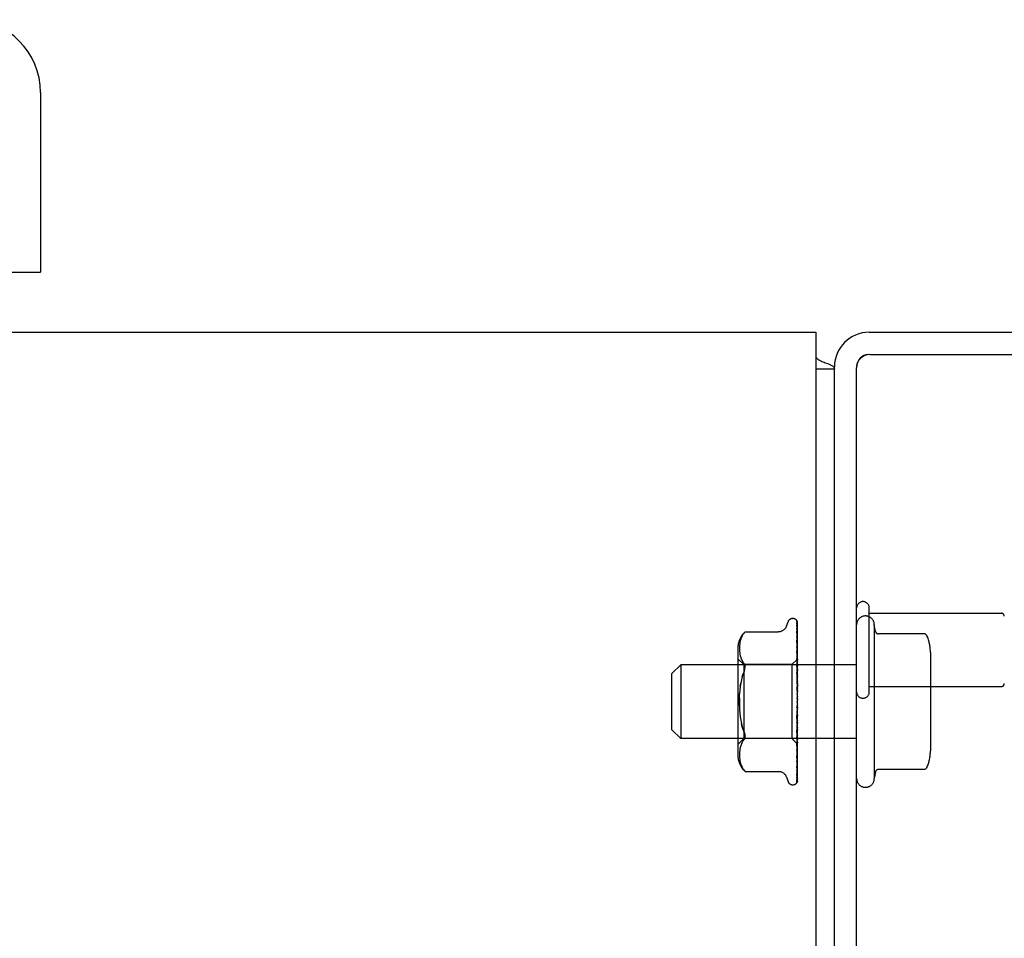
# Model space of a CAD drawing. Header units: inches. Extents: x 0 to 236, y 0 to 153.
# Tile 24 of 37: x 194.33 to 197.67, y 24.49 to 27.6. Entities that reach past the tile are written whole.
import ezdxf

# ---------------------------------------------------------------- set-up
doc = ezdxf.new("R2010")
doc.units = ezdxf.units.IN
doc.header["$LTSCALE"] = 12.986111
doc.header["$MEASUREMENT"] = 0
doc.linetypes.add('HIDDEN', pattern=[0.2, 0.1, -0.1])
doc.layers.get('0').update_dxf_attribs({"linetype": 'CONTINUOUS'})
doc.layers.add('DEFAULT_2', color=8, linetype='HIDDEN')
doc.layers.add('MAIN_DOOR_ASSEMBLY', color=7, linetype='CONTINUOUS')

msp = doc.modelspace()

# ---------------------------------------------------------------- linework, layer by layer
at = {"color": 7, "linetype": 'Continuous'}
for p, q in [((79.1533, 26.5394), (197.0283, 26.5394)), ((197.0283, 26.5394), (197.0283, 8.7269)), ((197.0908, 26.4144), (197.0283, 26.4144)), ((197.0908, 8.7894), (197.0908, 26.4144))]:
    msp.add_line(p, q, dxfattribs=at)
at = {"color": 3, "linetype": 'Continuous'}
for p, q in [((197.2078, 26.5394), (199.7388, 26.5394)), ((197.2108, 26.4644), (199.7428, 26.4644)), ((197.0908, 26.4144), (197.0908, 26.4224)), ((197.1658, 8.5394), (197.1658, 26.4194))]:
    msp.add_line(p, q, dxfattribs=at)
at = {"color": 7, "linetype": 'Continuous'}
for points in [[(197.0301, 26.4526), (197.0322, 26.4504), (197.0347, 26.4484), (197.0375, 26.4464), (197.0407, 26.4445), (197.0442, 26.4427), (197.0479, 26.441), (197.0517, 26.4394), (197.0556, 26.4379), (197.0594, 26.4365)], [(197.0594, 26.4365), (197.0668, 26.4338), (197.0702, 26.4325), (197.0734, 26.4312), (197.0763, 26.4299), (197.0791, 26.4285), (197.0816, 26.4271), (197.0838, 26.4257), (197.0857, 26.4242), (197.0873, 26.4227), (197.0885, 26.4212), (197.0895, 26.4196), (197.0902, 26.4179), (197.0906, 26.4162), (197.0908, 26.4144)]]:
    msp.add_lwpolyline(points, dxfattribs=at)
at = {"color": 3, "linetype": 'Continuous'}
for centre, radius in [((197.2078, 26.4224), 0.117), ((197.2108, 26.4194), 0.045)]:
    msp.add_arc(centre, radius, 90, 180, dxfattribs=at)
at = {"color": 7, "linetype": 'Continuous'}
for centre, radius, start, end in [((197.2078, 26.4224), 0.042, 93.758, 176.242), ((196.8408, 26.2894), 0.25, 40.7609, 41.3932)]:
    msp.add_arc(centre, radius, start, end, dxfattribs=at)
at = {"layer": 'DEFAULT_2', "color": 8, "linetype": 'HIDDEN'}
for p, q in [((197.2088, 25.3224), (197.2088, 25.6064)), ((196.9493, 25.5706), (196.9501, 25.5706)), ((196.962, 25.5649), (196.962, 25.5649)), ((197.2088, 25.5884), (197.6558, 25.5884)), ((196.9281, 25.5446), (196.9336, 25.5596)), ((196.963, 25.5489), (196.9631, 25.548)), ((196.9631, 25.5615), (196.965, 25.4327)), ((196.9631, 25.5596), (196.965, 25.4314)), ((196.9631, 25.5535), (196.965, 25.4287)), ((196.9631, 25.548), (196.965, 25.425)), ((196.9631, 25.536), (196.965, 25.4197)), ((196.9658, 25.2985), (196.9658, 25.559)), ((197.2258, 25.5494), (197.2258, 25.0294)), ((197.2298, 25.5271), (197.2258, 25.5494)), ((196.7735, 25.5007), (196.772, 25.4952)), ((196.7755, 25.5061), (196.7735, 25.5006)), ((196.778, 25.5114), (196.7755, 25.5061)), ((196.788, 25.5253), (196.7881, 25.5254)), ((196.7881, 25.5254), (196.9006, 25.5254)), ((196.9631, 25.5273), (196.9631, 25.527)), ((196.9631, 25.527), (196.965, 25.4137)), ((196.9631, 25.5097), (196.9631, 25.5095)), ((196.9631, 25.5095), (196.965, 25.406)), ((196.9631, 25.4974), (196.9631, 25.4974)), ((196.9631, 25.4974), (196.965, 25.3979)), ((196.9639, 25.491), (196.9631, 25.4974)), ((197.3945, 25.5188), (197.2397, 25.5188)), ((196.7637, 25.469), (196.7637, 25.1098)), ((196.7696, 25.4795), (196.7693, 25.4744)), ((196.7694, 25.4745), (196.7693, 25.4696)), ((196.7693, 25.4697), (196.7694, 25.4648)), ((196.7694, 25.4649), (196.7696, 25.46)), ((196.7701, 25.4846), (196.7696, 25.4794)), ((196.7709, 25.4899), (196.7701, 25.4845)), ((196.772, 25.4953), (196.7709, 25.4898)), ((196.9631, 25.4751), (196.965, 25.3881)), ((196.9658, 25.4741), (196.9652, 25.48)), ((196.7837, 25.4146), (196.7637, 25.4346)), ((196.7696, 25.46), (196.7701, 25.455)), ((196.7701, 25.4551), (196.7709, 25.4499)), ((196.7709, 25.4499), (196.772, 25.4445)), ((196.772, 25.4445), (196.7735, 25.439)), ((196.7735, 25.439), (196.7755, 25.4334)), ((196.7755, 25.4335), (196.778, 25.428)), ((196.9656, 25.4334), (196.9468, 25.4146)), ((196.9631, 25.4601), (196.9631, 25.4602)), ((196.9631, 25.4602), (196.965, 25.3782)), ((196.9643, 25.4484), (196.9631, 25.4601)), ((196.9631, 25.4339), (196.965, 25.3666)), ((196.9656, 25.4334), (196.965, 25.4327)), ((196.965, 25.4327), (196.965, 25.4327)), ((196.9658, 25.4314), (196.965, 25.4289)), ((196.965, 25.4314), (196.965, 25.4314)), ((196.9658, 25.4336), (196.9656, 25.4334)), ((197.4158, 25.4555), (197.4158, 25.1232)), ((196.5408, 25.3844), (196.5708, 25.4144)), ((197.1658, 25.4144), (196.5708, 25.4144)), ((196.5708, 25.4144), (196.5708, 25.1644)), ((196.778, 25.4281), (196.7811, 25.4229)), ((196.7847, 25.4181), (196.7811, 25.4229)), ((196.9468, 25.4146), (196.7837, 25.4146)), ((196.7837, 25.4146), (196.7837, 25.1641)), ((196.9468, 25.4146), (196.9468, 25.1641)), ((196.9631, 25.4166), (196.9631, 25.4169)), ((196.9631, 25.4169), (196.965, 25.3552)), ((196.9658, 25.3881), (196.9631, 25.4166)), ((196.965, 25.4287), (196.965, 25.4289)), ((196.965, 25.425), (196.965, 25.4249)), ((196.9658, 25.4224), (196.965, 25.4249)), ((196.9658, 25.4241), (196.965, 25.42)), ((196.965, 25.4197), (196.965, 25.42)), ((196.965, 25.4137), (196.965, 25.4136)), ((196.965, 25.4136), (196.965, 25.4135)), ((196.9658, 25.4095), (196.965, 25.4135)), ((196.9658, 25.4119), (196.965, 25.4064)), ((196.965, 25.406), (196.965, 25.4064)), ((196.965, 25.3979), (196.965, 25.3976)), ((196.9658, 25.3922), (196.965, 25.3976)), ((196.5408, 25.1944), (196.5408, 25.3844)), ((196.7784, 25.3742), (196.7813, 25.3839)), ((196.9631, 25.3875), (196.965, 25.3422)), ((196.9632, 25.3687), (196.9631, 25.3689)), ((196.9631, 25.3689), (196.965, 25.3298)), ((196.9632, 25.3686), (196.9658, 25.3389)), ((196.9658, 25.3953), (196.965, 25.3886)), ((196.965, 25.3881), (196.965, 25.3886)), ((196.965, 25.3782), (196.965, 25.3778)), ((196.9658, 25.3712), (196.965, 25.3778)), ((196.9658, 25.3749), (196.965, 25.3672)), ((196.965, 25.3666), (196.965, 25.3672)), ((196.7721, 25.3405), (196.7737, 25.3524)), ((196.9632, 25.3373), (196.965, 25.3158)), ((196.965, 25.3552), (196.965, 25.3549)), ((196.9658, 25.3472), (196.965, 25.3549)), ((196.9658, 25.3514), (196.965, 25.3429)), ((196.965, 25.3422), (196.965, 25.3429)), ((197.2088, 25.3404), (197.6558, 25.3404)), ((196.965, 25.3298), (196.965, 25.3295)), ((196.9658, 25.3211), (196.965, 25.3295)), ((196.9658, 25.3256), (196.965, 25.3168)), ((196.965, 25.3158), (196.965, 25.3168)), ((196.9658, 25.2939), (196.965, 25.3027)), ((196.9658, 25.2985), (196.965, 25.2896)), ((196.9632, 25.2352), (196.9658, 25.2652)), ((196.9658, 25.2666), (196.965, 25.2755)), ((196.9658, 25.2711), (196.965, 25.2625)), ((196.9658, 25.0191), (196.9658, 25.2939)), ((196.965, 25.2623), (196.9631, 25.2351)), ((196.965, 25.2495), (196.9631, 25.2159)), ((196.965, 25.236), (196.9631, 25.1853)), ((196.9631, 25.2351), (196.9632, 25.2352)), ((196.965, 25.2623), (196.965, 25.2625)), ((196.965, 25.2495), (196.965, 25.2487)), ((196.9658, 25.24), (196.965, 25.2487)), ((196.9658, 25.2444), (196.965, 25.2363)), ((196.965, 25.236), (196.965, 25.2363)), ((196.965, 25.224), (196.9631, 25.1674)), ((196.965, 25.2117), (196.9631, 25.1395)), ((196.965, 25.201), (196.9631, 25.1234)), ((196.9632, 25.1856), (196.9658, 25.2149)), ((196.965, 25.224), (196.965, 25.2234)), ((196.9658, 25.2153), (196.965, 25.2234)), ((196.9658, 25.2192), (196.965, 25.212)), ((196.965, 25.2117), (196.965, 25.212)), ((196.965, 25.201), (196.965, 25.2005)), ((196.9658, 25.1932), (196.965, 25.2005)), ((196.5408, 25.1944), (196.5708, 25.1644)), ((197.1658, 25.1644), (196.5708, 25.1644)), ((196.7837, 25.1641), (196.7637, 25.1441)), ((196.9468, 25.1641), (196.7837, 25.1641)), ((196.7847, 25.1859), (196.7859, 25.1826)), ((196.7869, 25.1795), (196.7859, 25.1826)), ((196.788, 25.1689), (196.7876, 25.1666)), ((196.788, 25.1689), (196.7881, 25.1713)), ((196.9658, 25.1451), (196.9468, 25.1641)), ((196.965, 25.1902), (196.9631, 25.0991)), ((196.9631, 25.1853), (196.9632, 25.1856)), ((196.965, 25.1812), (196.9631, 25.0855)), ((196.965, 25.1724), (196.9631, 25.0655)), ((196.965, 25.1653), (196.9631, 25.0549)), ((196.9648, 25.1563), (196.9658, 25.1673)), ((196.9658, 25.1966), (196.965, 25.1905)), ((196.965, 25.1902), (196.965, 25.1905)), ((196.965, 25.1812), (196.965, 25.1807)), ((196.9658, 25.1746), (196.965, 25.1807)), ((196.9658, 25.1774), (196.965, 25.1726)), ((196.965, 25.1724), (196.965, 25.1726)), ((196.965, 25.1653), (196.965, 25.165)), ((196.9658, 25.1601), (196.965, 25.165)), ((196.772, 25.1343), (196.7709, 25.1288)), ((196.7735, 25.1398), (196.772, 25.1342)), ((196.7755, 25.1453), (196.7735, 25.1397)), ((196.778, 25.1507), (196.7755, 25.1453)), ((196.965, 25.1588), (196.9631, 25.0401)), ((196.9631, 25.1397), (196.9648, 25.1563)), ((196.965, 25.1539), (196.9631, 25.0328)), ((196.965, 25.1499), (196.9631, 25.0237)), ((196.965, 25.1474), (196.9631, 25.02)), ((196.965, 25.146), (196.9631, 25.017)), ((196.9631, 25.1395), (196.9631, 25.1397)), ((196.9658, 25.1622), (196.965, 25.159)), ((196.965, 25.1588), (196.965, 25.159)), ((196.965, 25.1539), (196.965, 25.1537)), ((196.9658, 25.1503), (196.965, 25.1537)), ((196.965, 25.1499), (196.965, 25.15)), ((196.965, 25.1474), (196.965, 25.1473)), ((196.965, 25.146), (196.965, 25.146)), ((196.9658, 25.1452), (196.965, 25.146)), ((196.7694, 25.1139), (196.7693, 25.109)), ((196.7693, 25.1091), (196.7694, 25.1042)), ((196.7693, 25.1043), (196.7696, 25.0992)), ((196.7696, 25.1187), (196.7694, 25.1138)), ((196.7701, 25.1237), (196.7696, 25.1187)), ((196.7696, 25.0993), (196.7701, 25.0941)), ((196.7709, 25.1289), (196.7701, 25.1237)), ((196.9631, 25.0991), (196.9631, 25.0991)), ((196.9643, 25.11), (196.9652, 25.1179)), ((196.9652, 25.1179), (196.9658, 25.124)), ((196.7701, 25.0942), (196.7709, 25.0888)), ((196.7709, 25.0889), (196.772, 25.0835)), ((196.772, 25.0835), (196.7735, 25.078)), ((196.7735, 25.0781), (196.7755, 25.0726)), ((196.7755, 25.0727), (196.778, 25.0673)), ((196.9631, 25.0656), (196.9631, 25.0655)), ((196.9631, 25.0655), (196.9631, 25.0654)), ((196.9643, 25.0745), (196.9652, 25.0813)), ((196.9652, 25.0813), (196.9658, 25.0868)), ((196.7847, 25.0572), (196.781, 25.0622)), ((196.7861, 25.0556), (196.7847, 25.0572)), ((196.7872, 25.0543), (196.7878, 25.0537)), ((196.7881, 25.0534), (196.7876, 25.0539)), ((196.7881, 25.0533), (196.7881, 25.0534)), ((196.7881, 25.0533), (196.9006, 25.0533)), ((196.9281, 25.0341), (196.9336, 25.0191)), ((196.963, 25.0317), (196.963, 25.0317)), ((196.9631, 25.0549), (196.9631, 25.0546)), ((196.9631, 25.0401), (196.9631, 25.0396)), ((197.2298, 25.0517), (197.2258, 25.0294)), ((197.3945, 25.06), (197.2397, 25.06)), ((196.9493, 25.0081), (196.9501, 25.0081)), ((196.9609, 25.0123), (196.961, 25.0124))]:
    msp.add_line(p, q, dxfattribs=at)
for points in [[(196.962, 25.5649), (196.962, 25.5649), (196.962, 25.5649), (196.9621, 25.5647), (196.9623, 25.5645), (196.9624, 25.5642), (196.9626, 25.5639), (196.9628, 25.5635), (196.9629, 25.5631), (196.963, 25.5627), (196.9631, 25.5622), (196.9631, 25.5617), (196.9631, 25.5615)], [(196.9658, 25.5586), (196.9657, 25.5587), (196.9655, 25.5594), (196.9652, 25.56), (196.9649, 25.5606), (196.9646, 25.5612), (196.9643, 25.5618), (196.964, 25.5623), (196.9637, 25.5627), (196.9634, 25.5632), (196.9631, 25.5636), (196.9628, 25.5639), (196.9625, 25.5643), (196.9623, 25.5645), (196.962, 25.5649)], [(196.9658, 25.559), (196.9657, 25.5593), (196.9652, 25.5607), (196.9647, 25.5619), (196.964, 25.5631), (196.9632, 25.5643)], [(196.9281, 25.5446), (196.9274, 25.5428), (196.9266, 25.5412), (196.9257, 25.5395), (196.9247, 25.5379), (196.9235, 25.5363), (196.9222, 25.5348), (196.9207, 25.5333), (196.9191, 25.532), (196.9174, 25.5307), (196.9156, 25.5295), (196.9136, 25.5284), (196.9115, 25.5275), (196.9093, 25.5267), (196.9069, 25.5261), (196.9045, 25.5257), (196.9019, 25.5254), (196.9007, 25.5254)], [(196.9627, 25.5617), (196.9628, 25.5614), (196.963, 25.5608), (196.9631, 25.5602), (196.9631, 25.5596)], [(196.9658, 25.5511), (196.9657, 25.5513), (196.9653, 25.5531), (196.9649, 25.5548), (196.9645, 25.5564), (196.964, 25.5579), (196.9636, 25.5594), (196.9631, 25.5608), (196.9627, 25.5617)], [(196.9628, 25.5551), (196.9628, 25.5552), (196.9628, 25.5552), (196.9628, 25.5552), (196.9629, 25.555), (196.963, 25.5547), (196.9631, 25.5543), (196.9631, 25.5537), (196.9631, 25.5535)], [(196.9634, 25.5541), (196.963, 25.5548), (196.9629, 25.555), (196.9628, 25.5551)], [(196.9658, 25.5339), (196.9655, 25.5356), (196.9651, 25.5381), (196.9647, 25.5405), (196.9643, 25.5428), (196.9638, 25.5451), (196.9634, 25.5473), (196.963, 25.5489)], [(196.9631, 25.5365), (196.9631, 25.5366), (196.963, 25.5367), (196.9631, 25.5366), (196.9631, 25.5363), (196.9631, 25.536)], [(196.964, 25.5346), (196.9635, 25.5357), (196.9633, 25.5361), (196.9631, 25.5364), (196.9631, 25.5365)], [(196.9658, 25.5492), (196.9655, 25.5499), (196.9653, 25.5505), (196.965, 25.5511), (196.9648, 25.5517), (196.9645, 25.5522), (196.9642, 25.5527), (196.9639, 25.5532), (196.9637, 25.5537), (196.9634, 25.5541)], [(196.9658, 25.5306), (196.9656, 25.531), (196.9653, 25.5318), (196.965, 25.5325), (196.9647, 25.5332), (196.9644, 25.5339), (196.964, 25.5346)], [(196.778, 25.5114), (196.781, 25.5165), (196.7847, 25.5215)], [(196.788, 25.5253), (196.7878, 25.525), (196.7873, 25.5245), (196.7866, 25.5237), (196.7857, 25.5227), (196.7847, 25.5215)], [(196.7847, 25.5215), (196.7857, 25.5227), (196.7866, 25.5237), (196.7873, 25.5245), (196.7878, 25.525)], [(196.9658, 25.5079), (196.9655, 25.5099), (196.9651, 25.513), (196.9647, 25.5161), (196.9643, 25.5191), (196.9639, 25.5222), (196.9634, 25.5252), (196.9631, 25.5273)], [(196.964, 25.5074), (196.9637, 25.508), (196.9635, 25.5085), (196.9633, 25.509), (196.9632, 25.5093), (196.9631, 25.5096), (196.9631, 25.5096)], [(196.9658, 25.5033), (196.9657, 25.5035), (196.9653, 25.5044), (196.965, 25.5053), (196.9646, 25.5061), (196.964, 25.5074)], [(197.4036, 25.5128), (197.4028, 25.5143), (197.4018, 25.5156), (197.4005, 25.5167), (197.3991, 25.5176), (197.3975, 25.5183), (197.3958, 25.5187), (197.3945, 25.5188)], [(196.9643, 25.4719), (196.9639, 25.4726), (196.9637, 25.4732), (196.9635, 25.4738), (196.9633, 25.4743), (196.9632, 25.4747), (196.9631, 25.475), (196.9631, 25.4751)], [(196.9652, 25.48), (196.9648, 25.4836), (196.9639, 25.491)], [(196.9658, 25.4683), (196.9656, 25.4688), (196.9653, 25.4696), (196.9649, 25.4704), (196.9643, 25.4719)], [(196.9658, 25.427), (196.9657, 25.4272), (196.9654, 25.428), (196.965, 25.4288), (196.9646, 25.4296), (196.9643, 25.4304), (196.9639, 25.4311), (196.9636, 25.4318), (196.9634, 25.4325), (196.9632, 25.4331), (196.9632, 25.4336), (196.9631, 25.4339)], [(196.9658, 25.4337), (196.9655, 25.4361), (196.9643, 25.4484)], [(196.9658, 25.4333), (196.9655, 25.433), (196.9653, 25.4328), (196.9651, 25.4327), (196.965, 25.4327), (196.965, 25.4326), (196.965, 25.4327)], [(196.9658, 25.4326), (196.9655, 25.4322), (196.9653, 25.432), (196.9651, 25.4317), (196.965, 25.4315), (196.965, 25.4314), (196.965, 25.4314)], [(196.9658, 25.4306), (196.9656, 25.4308), (196.9654, 25.431), (196.9652, 25.4312), (196.965, 25.4314)], [(196.7847, 25.4181), (196.7859, 25.4163), (196.7869, 25.4142), (196.7876, 25.4121), (196.788, 25.4098), (196.7881, 25.4074)], [(196.7847, 25.3928), (196.7859, 25.3961), (196.7869, 25.3992), (196.7876, 25.4021), (196.788, 25.4048), (196.7881, 25.4074)], [(196.9658, 25.4287), (196.9655, 25.4286), (196.9653, 25.4285), (196.9651, 25.4285), (196.965, 25.4286), (196.965, 25.4287)], [(196.9658, 25.4267), (196.9655, 25.4263), (196.9653, 25.4259), (196.9651, 25.4256), (196.965, 25.4253), (196.965, 25.425), (196.965, 25.425)], [(196.9658, 25.4192), (196.9655, 25.4192), (196.9653, 25.4192), (196.9651, 25.4193), (196.965, 25.4195), (196.965, 25.4197)], [(196.9658, 25.4159), (196.9655, 25.4155), (196.9653, 25.415), (196.9652, 25.4146), (196.965, 25.4142), (196.965, 25.4139), (196.965, 25.4137)], [(196.9658, 25.4049), (196.9655, 25.405), (196.9653, 25.4052), (196.9651, 25.4054), (196.965, 25.4057), (196.965, 25.406)], [(196.9658, 25.4005), (196.9655, 25.4), (196.9653, 25.3994), (196.9651, 25.3989), (196.965, 25.3984), (196.965, 25.398), (196.965, 25.3979)], [(196.7847, 25.3928), (196.7813, 25.3839), (196.7784, 25.3742), (196.7758, 25.3636), (196.7737, 25.3523), (196.7721, 25.3405), (196.7708, 25.3282), (196.7699, 25.3155)], [(196.9658, 25.3808), (196.9657, 25.3809), (196.9654, 25.3815), (196.9651, 25.3822), (196.9648, 25.3828), (196.9644, 25.3835), (196.9641, 25.3841), (196.9638, 25.3848), (196.9636, 25.3855), (196.9633, 25.3862), (196.9632, 25.3869), (196.9631, 25.3875), (196.9631, 25.3875)], [(196.9658, 25.3865), (196.9655, 25.3867), (196.9653, 25.387), (196.9651, 25.3873), (196.965, 25.3877), (196.965, 25.3881)], [(196.9658, 25.3811), (196.9655, 25.3805), (196.9653, 25.3799), (196.9651, 25.3794), (196.965, 25.3788), (196.965, 25.3783), (196.965, 25.3782)], [(196.9658, 25.3645), (196.9655, 25.3649), (196.9653, 25.3652), (196.9651, 25.3657), (196.965, 25.3661), (196.965, 25.3666)], [(196.9648, 25.3331), (196.9645, 25.3336), (196.9642, 25.3341), (196.9639, 25.3347), (196.9636, 25.3353), (196.9634, 25.336), (196.9632, 25.3367), (196.9632, 25.3374)], [(196.9658, 25.3315), (196.9656, 25.3318), (196.9653, 25.3323), (196.9648, 25.3331)], [(196.9658, 25.3584), (196.9655, 25.3578), (196.9653, 25.3572), (196.9651, 25.3566), (196.965, 25.356), (196.965, 25.3554), (196.965, 25.3552)], [(196.9658, 25.3399), (196.9655, 25.3403), (196.9653, 25.3408), (196.9651, 25.3413), (196.965, 25.3418), (196.965, 25.3422)], [(196.9658, 25.3332), (196.9655, 25.3326), (196.9653, 25.332), (196.9651, 25.3313), (196.965, 25.3307), (196.965, 25.3301), (196.965, 25.3298)], [(196.7694, 25.2762), (196.7693, 25.2894), (196.7694, 25.3025), (196.7699, 25.3155)], [(196.7694, 25.3025), (196.7693, 25.2894), (196.7694, 25.2762), (196.7699, 25.2632), (196.7708, 25.2505), (196.7721, 25.2382), (196.7737, 25.2264), (196.7758, 25.2151), (196.7784, 25.2046), (196.7813, 25.1948), (196.7847, 25.1859)], [(196.9658, 25.3134), (196.9655, 25.3139), (196.9653, 25.3144), (196.9651, 25.315), (196.965, 25.3156), (196.965, 25.3158)], [(196.9658, 25.3064), (196.9655, 25.3058), (196.9653, 25.3052), (196.9651, 25.3046), (196.965, 25.304), (196.965, 25.3033), (196.965, 25.3027)], [(196.9632, 25.2678), (196.9633, 25.2682), (196.9635, 25.2688), (196.9638, 25.2694), (196.964, 25.2698), (196.9642, 25.2703), (196.9645, 25.2706), (196.9647, 25.2709), (196.9649, 25.2712)], [(196.9651, 25.2771), (196.9648, 25.2757), (196.9645, 25.2742), (196.9642, 25.2726), (196.9639, 25.271), (196.9636, 25.2694), (196.9633, 25.2679)], [(196.9649, 25.2712), (196.9652, 25.2716), (196.9654, 25.2718), (196.9656, 25.2721), (196.9658, 25.2724)], [(196.9658, 25.286), (196.9655, 25.2866), (196.9653, 25.2872), (196.9651, 25.2878), (196.965, 25.2884), (196.965, 25.289), (196.965, 25.2896)], [(196.9651, 25.2771), (196.965, 25.2767), (196.965, 25.2761), (196.965, 25.2755)], [(196.9658, 25.279), (196.9655, 25.2784), (196.9653, 25.2779), (196.9651, 25.2773), (196.9651, 25.2771)], [(196.965, 25.2321), (196.965, 25.2319), (196.9649, 25.2318), (196.9648, 25.2317), (196.9646, 25.2317), (196.9644, 25.2317), (196.9642, 25.2318), (196.964, 25.232), (196.9638, 25.2323), (196.9636, 25.2326), (196.9634, 25.233), (196.9633, 25.2335), (196.9632, 25.2341), (196.9631, 25.2346), (196.9631, 25.2351)], [(196.9658, 25.2588), (196.9655, 25.2594), (196.9653, 25.26), (196.9651, 25.2606), (196.965, 25.2613), (196.965, 25.2619), (196.965, 25.2623)], [(196.9658, 25.2519), (196.9655, 25.2515), (196.9653, 25.251), (196.9651, 25.2504), (196.965, 25.2499), (196.965, 25.2495)], [(196.9658, 25.2327), (196.9655, 25.2333), (196.9653, 25.2339), (196.9651, 25.2345), (196.965, 25.2351), (196.965, 25.2357), (196.965, 25.236)], [(196.7847, 25.1859), (196.7813, 25.1949), (196.7784, 25.2046), (196.7758, 25.2151)], [(196.9631, 25.2159), (196.9632, 25.2164), (196.9633, 25.2171), (196.9635, 25.2178), (196.9638, 25.2185), (196.9641, 25.2191), (196.9644, 25.2197), (196.9647, 25.2203), (196.9653, 25.2214)], [(196.9658, 25.2262), (196.9655, 25.2259), (196.9653, 25.2254), (196.9651, 25.225), (196.965, 25.2245), (196.965, 25.224)], [(196.9658, 25.2086), (196.9655, 25.2092), (196.9653, 25.2098), (196.9651, 25.2104), (196.965, 25.211), (196.965, 25.2115), (196.965, 25.2117)], [(196.9658, 25.2028), (196.9655, 25.2026), (196.9653, 25.2022), (196.9651, 25.2018), (196.965, 25.2014), (196.965, 25.201)], [(196.9653, 25.2214), (196.9656, 25.222), (196.9658, 25.2223)], [(196.7847, 25.1607), (196.7859, 25.1625), (196.7869, 25.1645), (196.7876, 25.1666)], [(196.7869, 25.1795), (196.7876, 25.1766), (196.788, 25.1739), (196.7881, 25.1713)], [(196.9631, 25.1674), (196.9631, 25.1675), (196.9632, 25.168), (196.9633, 25.1686), (196.9635, 25.1692), (196.9637, 25.1699), (196.964, 25.1706), (196.9644, 25.1713), (196.9647, 25.1721), (196.9651, 25.1728), (196.9654, 25.1735), (196.9658, 25.1743)], [(196.9658, 25.1874), (196.9655, 25.188), (196.9653, 25.1886), (196.9651, 25.1891), (196.965, 25.1896), (196.965, 25.1901), (196.965, 25.1902)], [(196.9658, 25.1826), (196.9655, 25.1824), (196.9653, 25.1822), (196.9651, 25.1819), (196.965, 25.1815), (196.965, 25.1812)], [(196.9658, 25.17), (196.9655, 25.1705), (196.9653, 25.171), (196.9651, 25.1715), (196.965, 25.1719), (196.965, 25.1723), (196.965, 25.1724)], [(196.9658, 25.1661), (196.9655, 25.1661), (196.9653, 25.166), (196.9651, 25.1658), (196.965, 25.1656), (196.965, 25.1653)], [(196.778, 25.1507), (196.7811, 25.1558), (196.7847, 25.1607)], [(196.9658, 25.1568), (196.9655, 25.1573), (196.9653, 25.1577), (196.9651, 25.1581), (196.965, 25.1584), (196.965, 25.1587), (196.965, 25.1588)], [(196.9658, 25.1542), (196.9655, 25.1542), (196.9653, 25.1542), (196.9651, 25.1542), (196.965, 25.1541), (196.965, 25.1539)], [(196.9658, 25.1516), (196.9656, 25.1512), (196.9654, 25.1507), (196.9652, 25.1503), (196.965, 25.15)], [(196.9658, 25.1484), (196.9655, 25.1488), (196.9653, 25.1492), (196.9651, 25.1494), (196.965, 25.1497), (196.965, 25.1499), (196.965, 25.1499)], [(196.9658, 25.1471), (196.9655, 25.1473), (196.9653, 25.1474), (196.9651, 25.1475), (196.965, 25.1475), (196.965, 25.1474), (196.965, 25.1474)], [(196.9658, 25.1456), (196.9656, 25.1459), (196.9654, 25.1464), (196.9652, 25.1468), (196.965, 25.1473)], [(196.9658, 25.146), (196.9656, 25.146), (196.9654, 25.146), (196.9652, 25.146), (196.965, 25.146)], [(196.9631, 25.1234), (196.9631, 25.1237), (196.9632, 25.124), (196.9633, 25.1245), (196.9635, 25.125), (196.9637, 25.1256), (196.964, 25.1263), (196.9643, 25.127)], [(196.9631, 25.0992), (196.9635, 25.102), (196.9643, 25.11)], [(196.9643, 25.127), (196.9649, 25.1284), (196.9653, 25.1291), (196.9656, 25.1299), (196.9658, 25.1303)], [(196.778, 25.0673), (196.781, 25.0622), (196.7847, 25.0572)], [(196.9631, 25.0855), (196.9631, 25.0855), (196.9632, 25.0857), (196.9633, 25.086), (196.9634, 25.0864), (196.9636, 25.087), (196.9639, 25.0876), (196.9642, 25.0883), (196.9648, 25.0897)], [(196.9631, 25.0654), (196.9634, 25.0678), (196.9643, 25.0745)], [(196.9648, 25.0897), (196.9652, 25.0905), (196.9655, 25.0914), (196.9658, 25.092)], [(197.4036, 25.0659), (197.4028, 25.0645), (197.4018, 25.0631), (197.4005, 25.062), (197.3991, 25.0611), (197.3975, 25.0604), (197.3958, 25.0601), (197.3945, 25.06)], [(196.7858, 25.0559), (196.7863, 25.0553), (196.7868, 25.0548)], [(196.7872, 25.0543), (196.7867, 25.0549), (196.7861, 25.0556)], [(196.788, 25.0535), (196.7881, 25.0533), (196.7881, 25.0533)], [(196.9007, 25.0533), (196.9019, 25.0533), (196.9045, 25.0531), (196.9069, 25.0526), (196.9093, 25.052), (196.9115, 25.0512), (196.9136, 25.0503), (196.9156, 25.0492), (196.9174, 25.0481), (196.9191, 25.0468), (196.9207, 25.0454), (196.9222, 25.0439), (196.9235, 25.0424), (196.9247, 25.0408), (196.9257, 25.0392), (196.9266, 25.0376), (196.9274, 25.0359), (196.9281, 25.0341)], [(196.9629, 25.0224), (196.9633, 25.0236), (196.9638, 25.0254), (196.9642, 25.0273), (196.9647, 25.0293), (196.9651, 25.0313), (196.9655, 25.0335), (196.9658, 25.0351)], [(196.9631, 25.0328), (196.9631, 25.0325), (196.9631, 25.0321), (196.963, 25.0318), (196.963, 25.0317)], [(196.963, 25.0317), (196.963, 25.0318), (196.9631, 25.0321), (196.9633, 25.0324)], [(196.9631, 25.0396), (196.9634, 25.0414), (196.9639, 25.044), (196.9643, 25.0467), (196.9647, 25.0494), (196.9651, 25.0521), (196.9655, 25.0549), (196.9658, 25.0568)], [(196.9631, 25.0546), (196.9631, 25.0546), (196.9632, 25.0548), (196.9633, 25.0551), (196.9635, 25.0555), (196.9637, 25.056)], [(196.9633, 25.0324), (196.9638, 25.0333), (196.9641, 25.0338), (196.9644, 25.0344), (196.9647, 25.035), (196.965, 25.0357), (196.9653, 25.0364), (196.9656, 25.0371), (196.9658, 25.0377)], [(196.9637, 25.056), (196.9643, 25.0573), (196.9647, 25.058), (196.965, 25.0588), (196.9654, 25.0597), (196.9657, 25.0606), (196.9658, 25.0608)], [(196.9658, 25.0191), (196.9652, 25.0178), (196.9647, 25.0167), (196.964, 25.0156), (196.9634, 25.0147), (196.9628, 25.014), (196.9622, 25.0134), (196.9617, 25.0129), (196.9614, 25.0126), (196.9611, 25.0124), (196.961, 25.0123), (196.9609, 25.0123)], [(196.9619, 25.0134), (196.9625, 25.0142), (196.9632, 25.0154), (196.9638, 25.0167), (196.9644, 25.018), (196.9649, 25.0194), (196.9653, 25.0209), (196.9658, 25.0225)], [(196.9631, 25.017), (196.9631, 25.0167), (196.9631, 25.0161), (196.963, 25.0156), (196.9628, 25.015), (196.9626, 25.0146), (196.9624, 25.0141), (196.9622, 25.0137), (196.962, 25.0134), (196.9619, 25.0134)], [(196.9631, 25.02), (196.9631, 25.0196), (196.963, 25.0191), (196.9629, 25.0186), (196.9628, 25.0181), (196.9627, 25.0178), (196.9626, 25.0176), (196.9625, 25.0175), (196.9625, 25.0175)], [(196.9625, 25.0175), (196.9625, 25.0176), (196.9626, 25.0177)], [(196.9626, 25.0177), (196.963, 25.0183), (196.9633, 25.0187), (196.9635, 25.0191), (196.9638, 25.0196), (196.9641, 25.0201), (196.9644, 25.0206), (196.9648, 25.0212), (196.9651, 25.0219), (196.9654, 25.0225), (196.9656, 25.0232), (196.9658, 25.0236)], [(196.9631, 25.0237), (196.9631, 25.0231), (196.963, 25.0226), (196.9629, 25.0224)]]:
    msp.add_lwpolyline(points, dxfattribs=at)
for centre, radius, start, end in [((197.1873, 25.6064), 0.0215, 360, 180), ((196.9493, 25.5539), 0.0167, 90, 160), ((196.9501, 25.5539), 0.0167, 38.6218, 90), ((197.1958, 25.5494), 0.03, 359.9957, 180), ((197.6558, 25.5784), 0.01, 360, 90), ((196.8413, 25.469), 0.0776, 133.3008, 180), ((197.2397, 25.5288), 0.01, 189.7805, 270), ((197.2746, 25.4555), 0.1412, 0, 23.95), ((197.6558, 25.3504), 0.01, 270, 0), ((197.1873, 25.3224), 0.0215, 180, 0), ((196.8413, 25.1098), 0.0776, 180, 226.6992), ((197.2746, 25.1232), 0.1412, 336.05, 360), ((197.2397, 25.05), 0.01, 90, 170.2195), ((196.9493, 25.0248), 0.0167, 200, 270), ((196.9501, 25.0248), 0.0167, 270, 340.0516), ((197.1958, 25.0294), 0.03, 180, 0.0043)]:
    msp.add_arc(centre, radius, start, end, dxfattribs=at)
at = {"layer": 'MAIN_DOOR_ASSEMBLY', "color": 3, "linetype": 'Continuous'}
for p, q in [((194.4033, 27.3509), (194.4033, 26.7434)), ((157.4858, 26.7434), (194.3833, 26.7434))]:
    msp.add_line(p, q, dxfattribs=at)
at = {"layer": 'MAIN_DOOR_ASSEMBLY', "color": 7, "linetype": 'Continuous'}
msp.add_line((194.3833, 26.7434), (194.4033, 26.7434), dxfattribs=at)
at = {"layer": 'MAIN_DOOR_ASSEMBLY', "color": 3, "linetype": 'Continuous'}
msp.add_arc((194.1568, 27.3509), 0.2465, 0, 90, dxfattribs=at)

doc.saveas('drawing.dxf')
